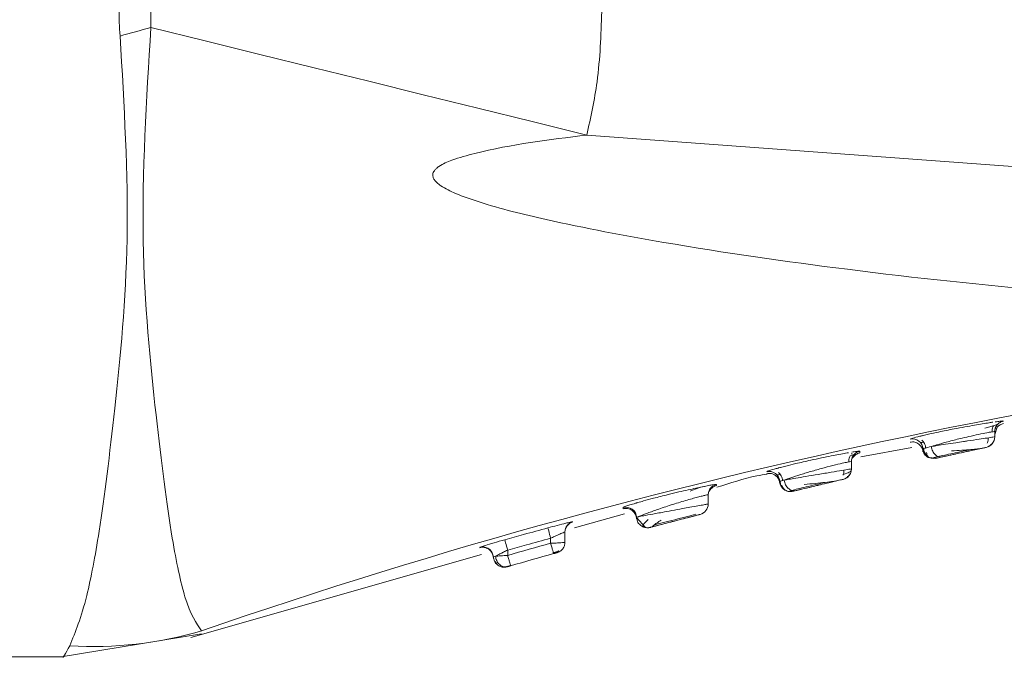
# Model space of a CAD drawing. Header units: millimetres. Extents: x -456 to 1924, y -71 to 431.
# Tile 36 of 45: x 1043 to 1057, y 153 to 162. Entities that reach past the tile are written whole.
import ezdxf

# ---------------------------------------------------------------- set-up
doc = ezdxf.new("R2010")
doc.units = ezdxf.units.MM

# ---------------------------------------------------------------- blocks, each defined once
blk = doc.blocks.new('Drawing View6')
at = {"color": 7, "linetype": 'Continuous', "lineweight": 18}
for p, q in [((43.388, -11.845), (28.193, -10.721)), ((33.771, -14.742), (33.799, -14.737)), ((33.922, -14.798), (33.888, -14.897)), ((33.897, -14.809), (33.902, -14.807)), ((34.011, -14.712), (34.011, -14.712)), ((32.708, -14.964), (32.708, -14.964)), ((33.881, -14.966), (33.885, -14.963)), ((33.888, -14.86), (33.888, -14.932)), ((33.888, -14.932), (33.888, -14.933)), ((32.017, -15.212), (32.73, -15.081)), ((33.769, -15.079), (33.769, -15.079)), ((33.832, -15.05), (33.834, -15.033)), ((31.889, -15.173), (31.896, -15.165)), ((31.896, -15.229), (31.922, -15.206)), ((32.961, -15.219), (33.068, -15.229)), ((32.999, -15.229), (33.008, -15.231)), ((33.025, -15.224), (33.1, -15.208)), ((33.069, -15.231), (33.063, -15.232)), ((31.888, -15.278), (31.888, -15.379)), ((31.888, -15.379), (31.888, -15.379)), ((30.705, -15.418), (30.705, -15.418)), ((31.772, -15.525), (31.772, -15.525)), ((31.835, -15.493), (31.835, -15.479)), ((29.896, -15.694), (29.92, -15.665)), ((30.888, -15.555), (30.888, -15.558)), ((29.888, -15.742), (29.888, -15.869)), ((30.996, -15.69), (31.007, -15.693)), ((31.022, -15.69), (31.063, -15.681)), ((31.055, -15.679), (31.062, -15.68)), ((31.059, -15.694), (31.073, -15.692)), ((28.701, -15.917), (28.701, -15.935)), ((29.888, -15.869), (29.888, -15.869)), ((28.023, -16.204), (28.72, -16.005)), ((28.887, -16.056), (29.012, -16.199)), ((27.895, -16.214), (27.919, -16.174)), ((29.076, -16.196), (29.076, -16.196)), ((27.688, -16.348), (27.688, -16.417)), ((27.888, -16.261), (27.888, -16.403)), ((26.72, -16.465), (26.697, -16.474)), ((26.697, -16.474), (26.697, -16.478)), ((22.664, -17.733), (26.724, -16.574)), ((26.883, -16.58), (26.888, -16.609)), ((26.887, -16.608), (26.891, -16.619)), ((26.888, -16.609), (26.89, -16.63)), ((27.088, -16.512), (27.088, -16.587)), ((27.766, -16.551), (27.772, -16.55)), ((27.778, -16.548), (27.778, -16.548)), ((26.997, -16.746), (27.01, -16.748)), ((27.013, -16.749), (27.016, -16.749)), ((27.019, -16.748), (27.034, -16.744)), ((27.079, -16.745), (27.079, -16.745)), ((27.127, -16.724), (27.129, -16.731)), ((20.856, -18), (22.813, -17.683)), ((22.815, -17.64), (22.815, -17.64)), ((8.888, -18), (20.888, -18))]:
    blk.add_line(p, q, dxfattribs=at)
at = {"color": 7, "linetype": 'Continuous', "lineweight": 18, "flags": 128}
for points in [[(22.106, -9.219), (22.866, -9.406), (23.626, -9.594), (24.387, -9.782), (25.148, -9.97), (25.909, -10.157), (26.67, -10.345), (27.432, -10.533), (28.193, -10.721)], [(29.888, -15.869), (29.886, -15.894), (29.886, -15.896)], [(27.649, -16.203), (27.65, -16.206), (27.652, -16.215), (27.656, -16.228), (27.661, -16.246), (27.667, -16.268), (27.673, -16.293), (27.68, -16.32), (27.688, -16.348)], [(27.048, -16.367), (27.049, -16.371), (27.051, -16.379), (27.055, -16.393), (27.06, -16.411), (27.066, -16.433), (27.073, -16.457), (27.08, -16.484), (27.088, -16.512)]]:
    blk.add_lwpolyline(points, dxfattribs=at)
at = {"color": 7, "linetype": 'Continuous', "lineweight": 18}
for centre, radius, start, end in [((-22.5, 149.901), 165.254, 285.50504, 285.6597), ((48.847, -92.858), 79.595, 93.93271, 109.08989), ((34.038, -14.86), 0.15, 139.623, 179.9993), ((32.738, -15.111), 0.15, 5.1451, 101.3663), ((33.738, -14.932), 0.15, 282.0074, 360), ((33.738, -14.933), 0.15, 282.0074, 0), ((33.037, -15.084), 0.15, 185.1215, 282.4167), ((32.038, -15.278), 0.15, 138.6002, 179.999), ((31.738, -15.379), 0.15, 283.1798, 0), ((31.738, -15.379), 0.15, 310.6672, 360), ((30.738, -15.564), 0.15, 3.5045, 102.8521), ((31.738, -15.379), 0.15, 283.1798, 310.6672), ((30.038, -15.742), 0.15, 137.7374, 179.999), ((31.037, -15.546), 0.15, 183.4844, 238.8136), ((31.037, -15.546), 0.15, 258.2627, 283.5906), ((28.738, -16.063), 0.15, 2.1491, 104.2976), ((29.738, -15.869), 0.15, 284.3579, 360), ((28.038, -16.261), 0.15, 104.9021, 179.9979), ((26.738, -16.618), 0.15, 14.7505, 105.8046), ((54.573, -112.891), 100.15, 105.5719, 105.92855), ((54.573, -112.891), 100, 105.5719, 105.92855), ((54.573, -112.891), 100, 105.5719, 105.92855), ((27.037, -16.601), 0.15, 259.4005, 285.9583), ((21.295, -12.426), 5.432, 266.6004, 286.2563)]:
    blk.add_arc(centre, radius, start, end, dxfattribs=at)
for points, knots in [([(21.677, -9.339), (21.672, -9.275), (21.663, -9.163), (21.662, -9.049), (21.662, -9)], [0, 0, 0, 0, 0.561067, 1, 1, 1, 1]), ([(22.106, -9.219), (22.106, -9.178), (22.106, -9.105), (22.106, -9.032), (22.106, -9)], [0, 0, 0, 0, 0.5563326, 1, 1, 1, 1]), ([(28.402, -9), (28.391, -9.326), (28.371, -9.907), (28.247, -10.474), (28.193, -10.721)], [0, 0, 0, 0, 0.5628918, 1, 1, 1, 1]), ([(20.973, -17.848), (21.053, -17.653), (21.195, -17.308), (21.411, -16.168), (21.607, -14.55), (21.843, -12.171), (21.733, -10.303), (21.677, -9.339)], [0, 0, 0, 0, 0.190009, 0.334651, 0.538338, 0.761528, 1, 1, 1, 1]), ([(22.815, -17.64), (22.738, -17.531), (22.601, -17.337), (22.378, -16.286), (22.175, -14.666), (21.925, -12.189), (22.044, -10.233), (22.106, -9.219)], [0, 0, 0, 0, 0.190168, 0.336226, 0.540876, 0.762003, 1, 1, 1, 1]), ([(28.193, -10.721), (27.667, -10.785), (27.03, -10.862), (26.35, -11.051), (26.169, -11.128), (26.092, -11.186), (26.065, -11.215), (26.049, -11.243), (26.04, -11.274), (26.044, -11.31), (26.065, -11.349), (26.103, -11.39), (26.197, -11.461), (26.395, -11.555), (26.881, -11.724), (27.851, -11.961), (29.565, -12.284), (31.926, -12.623), (35.225, -12.974), (39.079, -13.232), (41.981, -13.28), (43.388, -13.304)], [0, 0, 0, 0, 0.079633, 0.096416, 0.106506, 0.108989, 0.110947, 0.112535, 0.113904, 0.115836, 0.117972, 0.120667, 0.124353, 0.135955, 0.15357, 0.20236, 0.286651, 0.417176, 0.562519, 0.787792, 1, 1, 1, 1]), ([(33.863, -14.727), (33.846, -14.73), (33.777, -14.74), (33.639, -14.763), (33.469, -14.793), (33.297, -14.825), (33.121, -14.861), (32.98, -14.891), (32.908, -14.908), (32.878, -14.915), (32.87, -14.917), (32.868, -14.917), (32.858, -14.92), (32.851, -14.921), (32.845, -14.923)], [0, 0, 0, 0, 0.069353, 0.27541, 0.393214, 0.520525, 0.710894, 0.848212, 0.932275, 0.954271, 0.960249, 0.961983, 0.96288, 1, 1, 1, 1]), ([(33.749, -14.812), (33.774, -14.805), (33.824, -14.791), (33.878, -14.776), (33.915, -14.765), (33.922, -14.763), (33.925, -14.761)], [0, 0, 0, 0, 0.245839, 0.49446, 0.745805, 1, 1, 1, 1]), ([(33.85, -14.863), (33.851, -14.851), (33.851, -14.827), (33.86, -14.798), (33.869, -14.783), (33.872, -14.778)], [0, 0, 0, 0, 0.401644, 0.784361, 1, 1, 1, 1]), ([(33.85, -14.863), (33.851, -14.851), (33.851, -14.827), (33.86, -14.798), (33.869, -14.783), (33.872, -14.778)], [0, 0, 0, 0, 0.400797, 0.782709, 1, 1, 1, 1]), ([(33.872, -14.778), (33.873, -14.777), (33.892, -14.772), (33.913, -14.766), (33.92, -14.763), (33.923, -14.762)], [0, 0, 0, 0, 0.025999, 0.534677, 1, 1, 1, 1]), ([(34.011, -14.712), (33.994, -14.717), (33.961, -14.727), (33.92, -14.762), (33.893, -14.808), (33.89, -14.843), (33.888, -14.86)], [0, 0, 0, 0, 0.242329, 0.4999999, 0.7576709, 1, 1, 1, 1]), ([(34.011, -14.712), (34.008, -14.711), (34.003, -14.71), (33.964, -14.713), (33.919, -14.72), (33.896, -14.723)], [0, 0, 0, 0, 0.328596, 0.661875, 1, 1, 1, 1]), ([(33.922, -14.799), (33.935, -14.786), (33.96, -14.761), (33.994, -14.752), (34.011, -14.747)], [0, 0, 0, 0, 0.515642, 1, 1, 1, 1]), ([(32.845, -14.923), (32.806, -14.933), (32.726, -14.953), (32.714, -14.96), (32.708, -14.964)], [0, 0, 0, 0, 0.482825, 1, 1, 1, 1]), ([(32.871, -14.977), (32.878, -14.984), (32.892, -14.998), (32.909, -15.025), (32.922, -15.058), (32.924, -15.082), (32.925, -15.095)], [0, 0, 0, 0, 0.221191, 0.464098, 0.72557, 1, 1, 1, 1]), ([(33.846, -14.863), (33.832, -14.865), (33.798, -14.87), (33.697, -14.89), (33.57, -14.917), (33.416, -14.954), (33.254, -14.994), (33.105, -15.035), (33.035, -15.057), (33.005, -15.066)], [0, 0, 0, 0, 0.104793, 0.247002, 0.402146, 0.526509, 0.706633, 0.875352, 1, 1, 1, 1]), ([(33.005, -15.066), (33.032, -15.062), (33.088, -15.053), (33.205, -15.035), (33.331, -15.016), (33.436, -15), (33.547, -14.983), (33.669, -14.965), (33.791, -14.947), (33.872, -14.935), (33.883, -14.933), (33.888, -14.932)], [0, 0, 0, 0, 0.094141, 0.200375, 0.323982, 0.409646, 0.458094, 0.604791, 0.729109, 0.867138, 1, 1, 1, 1]), ([(33.784, -15.022), (33.787, -15.013), (33.794, -14.995), (33.797, -14.969), (33.796, -14.953), (33.795, -14.947)], [0, 0, 0, 0, 0.368775, 0.77289, 1, 1, 1, 1]), ([(33.888, -14.86), (33.886, -14.858), (33.883, -14.857), (33.853, -14.862), (33.846, -14.863)], [0, 0, 0, 0, 0.7750825, 1, 1, 1, 1]), ([(33.888, -14.892), (33.888, -14.893), (33.888, -14.904), (33.888, -14.881), (33.888, -14.86)], [0, 0, 0, 0, 0.082605, 1, 1, 1, 1]), ([(32.706, -15.006), (32.717, -15.005), (32.74, -15.001), (32.782, -15.007), (32.829, -15.029), (32.864, -15.067), (32.882, -15.106), (32.886, -15.129), (32.887, -15.14)], [0, 0, 0, 0, 0.136954, 0.267626, 0.5, 0.732374, 0.863046, 1, 1, 1, 1]), ([(32.85, -15.011), (32.854, -15.011), (32.86, -15.012), (32.879, -15.01), (32.896, -15.008), (32.897, -15.008)], [0, 0, 0, 0, 0.469521, 0.985087, 1, 1, 1, 1]), ([(32.884, -15.118), (32.887, -15.127), (32.892, -15.147), (32.908, -15.175), (32.93, -15.2), (32.949, -15.212), (32.959, -15.218)], [0, 0, 0, 0, 0.2297598, 0.4760271, 0.7346789, 1, 1, 1, 1]), ([(32.887, -15.098), (32.892, -15.095), (32.902, -15.091), (32.969, -15.075), (33.005, -15.066)], [0, 0, 0, 0, 0.457521, 1, 1, 1, 1]), ([(32.895, -15.089), (32.896, -15.101), (32.899, -15.124), (32.912, -15.156), (32.931, -15.182), (32.946, -15.196), (32.953, -15.202)], [0, 0, 0, 0, 0.274021, 0.535227, 0.778241, 1, 1, 1, 1]), ([(33.005, -15.066), (33.007, -15.078), (33.01, -15.101), (33.022, -15.132), (33.038, -15.159), (33.056, -15.18), (33.076, -15.197), (33.099, -15.209), (33.126, -15.216), (33.143, -15.214), (33.152, -15.212)], [0, 0, 0, 0, 0.136997, 0.267542, 0.389037, 0.500005, 0.61097, 0.732462, 0.863004, 1, 1, 1, 1]), ([(33.095, -15.209), (33.125, -15.202), (33.185, -15.189), (33.304, -15.163), (33.432, -15.135), (33.515, -15.118), (33.556, -15.109)], [0, 0, 0, 0, 0.250298, 0.500282, 0.750119, 1, 1, 1, 1]), ([(33.152, -15.212), (33.17, -15.208), (33.21, -15.2), (33.292, -15.182), (33.393, -15.16), (33.506, -15.136), (33.613, -15.113), (33.699, -15.094), (33.758, -15.082), (33.765, -15.08), (33.769, -15.079)], [0, 0, 0, 0, 0.092597, 0.200743, 0.324828, 0.459097, 0.595238, 0.730406, 0.865756, 1, 1, 1, 1]), ([(33.769, -15.079), (33.768, -15.079), (33.767, -15.08), (33.751, -15.083), (33.718, -15.09), (33.656, -15.103), (33.556, -15.125), (33.42, -15.154), (33.267, -15.187), (33.191, -15.204), (33.152, -15.213)], [0, 0, 0, 0, 0.061647, 0.133405, 0.22224, 0.333845, 0.472371, 0.638681, 0.819589, 1, 1, 1, 1]), ([(33.287, -15.129), (33.335, -15.125), (33.429, -15.119), (33.556, -15.109), (33.656, -15.101), (33.688, -15.096), (33.704, -15.093)], [0, 0, 0, 0, 0.271068, 0.530103, 0.774061, 1, 1, 1, 1]), ([(31.849, -15.153), (31.835, -15.155), (31.77, -15.166), (31.637, -15.192), (31.467, -15.226), (31.298, -15.263), (31.126, -15.302), (30.987, -15.336), (30.913, -15.355), (30.879, -15.364), (30.856, -15.37), (30.845, -15.373), (30.837, -15.375)], [0, 0, 0, 0, 0.054923, 0.260681, 0.379659, 0.509027, 0.692098, 0.827215, 0.914233, 0.939656, 0.952986, 1, 1, 1, 1]), ([(31.85, -15.283), (31.85, -15.271), (31.851, -15.247), (31.859, -15.217), (31.868, -15.202), (31.872, -15.196)], [0, 0, 0, 0, 0.3991032, 0.7792661, 1, 1, 1, 1]), ([(31.85, -15.283), (31.85, -15.271), (31.851, -15.247), (31.859, -15.217), (31.869, -15.202), (31.872, -15.196)], [0, 0, 0, 0, 0.3985109, 0.7781126, 1, 1, 1, 1]), ([(31.872, -15.196), (31.873, -15.196), (31.893, -15.189), (31.915, -15.183), (31.922, -15.18), (31.925, -15.178)], [0, 0, 0, 0, 0.028722, 0.535954, 1, 1, 1, 1]), ([(31.872, -15.196), (31.873, -15.196), (31.893, -15.189), (31.915, -15.183), (31.922, -15.18), (31.925, -15.178)], [0, 0, 0, 0, 0.0294801, 0.5361063, 1, 1, 1, 1]), ([(32.007, -15.131), (32.004, -15.131), (31.999, -15.129), (31.961, -15.134), (31.916, -15.141), (31.893, -15.145)], [0, 0, 0, 0, 0.327456, 0.660734, 1, 1, 1, 1]), ([(32.007, -15.131), (31.991, -15.136), (31.958, -15.146), (31.92, -15.182), (31.899, -15.212), (31.896, -15.229), (31.896, -15.229)], [0, 0, 0, 0, 0.320102, 0.659689, 0.999277, 1, 1, 1, 1]), ([(31.921, -15.207), (31.934, -15.194), (31.958, -15.169), (31.991, -15.159), (32.007, -15.154)], [0, 0, 0, 0, 0.515088, 1, 1, 1, 1]), ([(32.006, -15.152), (32.006, -15.153), (32.006, -15.161), (32.007, -15.145), (32.007, -15.131)], [0, 0, 0, 0, 0.0700696, 1, 1, 1, 1]), ([(32.904, -15.155), (32.904, -15.155), (32.909, -15.165), (32.923, -15.183), (32.946, -15.206), (32.965, -15.216), (32.974, -15.22)], [0, 0, 0, 0, 0.008127, 0.346696, 0.693805, 1, 1, 1, 1]), ([(32.937, -15.151), (32.94, -15.169), (32.944, -15.197), (32.969, -15.219), (32.989, -15.226), (32.999, -15.229)], [0, 0, 0, 0, 0.512596, 0.756452, 1, 1, 1, 1]), ([(33.063, -15.232), (33.063, -15.232), (33.061, -15.232), (33.065, -15.232), (33.068, -15.231)], [0, 0, 0, 0, 0.125629, 1, 1, 1, 1]), ([(33.069, -15.231), (33.073, -15.23), (33.082, -15.228), (33.129, -15.217), (33.152, -15.212)], [0, 0, 0, 0, 0.521306, 1, 1, 1, 1]), ([(33.152, -15.213), (33.125, -15.218), (33.078, -15.229), (33.072, -15.23), (33.069, -15.231)], [0, 0, 0, 0, 0.581601, 1, 1, 1, 1]), ([(30.837, -15.375), (30.8, -15.385), (30.721, -15.407), (30.71, -15.414), (30.705, -15.418)], [0, 0, 0, 0, 0.470067, 1, 1, 1, 1]), ([(31.846, -15.283), (31.827, -15.286), (31.786, -15.294), (31.666, -15.323), (31.511, -15.362), (31.339, -15.41), (31.176, -15.459), (31.038, -15.504), (30.978, -15.525), (30.95, -15.535)], [0, 0, 0, 0, 0.116973, 0.256695, 0.413478, 0.565732, 0.716151, 0.867733, 1, 1, 1, 1]), ([(30.95, -15.535), (30.97, -15.532), (31.013, -15.525), (31.114, -15.508), (31.255, -15.484), (31.429, -15.455), (31.609, -15.425), (31.761, -15.4), (31.867, -15.383), (31.881, -15.38), (31.888, -15.379)], [0, 0, 0, 0, 0.0825, 0.181793, 0.299657, 0.434093, 0.575769, 0.717, 0.858821, 1, 1, 1, 1]), ([(31.774, -15.468), (31.777, -15.459), (31.782, -15.44), (31.784, -15.416), (31.783, -15.401), (31.782, -15.397)], [0, 0, 0, 0, 0.400908, 0.841473, 1, 1, 1, 1]), ([(31.888, -15.278), (31.886, -15.277), (31.884, -15.275), (31.852, -15.282), (31.846, -15.283)], [0, 0, 0, 0, 0.834748, 1, 1, 1, 1]), ([(31.888, -15.299), (31.888, -15.3), (31.888, -15.307), (31.888, -15.292), (31.888, -15.278)], [0, 0, 0, 0, 0.074305, 1, 1, 1, 1]), ([(30.01, -15.636), (30.195, -15.576), (30.425, -15.5), (30.663, -15.459), (30.711, -15.451)], [0, 0, 0, 0, 0.801405, 1, 1, 1, 1]), ([(30.702, -15.446), (30.714, -15.444), (30.737, -15.44), (30.772, -15.444), (30.802, -15.455), (30.828, -15.47), (30.85, -15.491), (30.869, -15.517), (30.883, -15.548), (30.886, -15.572), (30.888, -15.584)], [0, 0, 0, 0, 0.136997, 0.267594, 0.389104, 0.5, 0.610896, 0.732407, 0.863003, 1, 1, 1, 1]), ([(30.847, -15.461), (30.851, -15.461), (30.858, -15.463), (30.877, -15.461), (30.895, -15.458), (30.895, -15.458)], [0, 0, 0, 0, 0.469443, 0.984809, 1, 1, 1, 1]), ([(30.869, -15.428), (30.876, -15.435), (30.891, -15.449), (30.909, -15.477), (30.922, -15.51), (30.924, -15.534), (30.926, -15.547)], [0, 0, 0, 0, 0.220725, 0.463543, 0.725232, 1, 1, 1, 1]), ([(31.117, -15.681), (31.13, -15.678), (31.161, -15.671), (31.232, -15.654), (31.33, -15.63), (31.451, -15.601), (31.577, -15.571), (31.683, -15.546), (31.758, -15.529), (31.767, -15.526), (31.772, -15.525)], [0, 0, 0, 0, 0.082105, 0.181397, 0.299616, 0.434732, 0.577065, 0.718462, 0.859791, 1, 1, 1, 1]), ([(31.772, -15.525), (31.771, -15.526), (31.769, -15.526), (31.751, -15.53), (31.713, -15.539), (31.651, -15.554), (31.57, -15.573), (31.478, -15.595), (31.357, -15.624), (31.216, -15.657), (31.15, -15.673), (31.117, -15.681)], [0, 0, 0, 0, 0.060359, 0.131534, 0.221024, 0.334782, 0.426548, 0.531655, 0.646832, 0.824075, 1, 1, 1, 1]), ([(31.767, -15.458), (31.77, -15.457), (31.813, -15.444), (31.865, -15.424), (31.879, -15.412), (31.885, -15.407)], [0, 0, 0, 0, 0.034783, 0.513583, 1, 1, 1, 1]), ([(30.003, -15.596), (30.001, -15.595), (29.996, -15.594), (29.957, -15.6), (29.896, -15.611), (29.788, -15.633), (29.642, -15.664), (29.474, -15.702), (29.308, -15.742), (29.138, -15.785), (28.999, -15.823), (28.924, -15.844), (28.889, -15.854), (28.847, -15.866), (28.793, -15.883), (28.72, -15.906), (28.708, -15.913), (28.701, -15.917)], [0, 0, 0, 0, 0.060747, 0.122593, 0.185575, 0.249635, 0.368452, 0.436493, 0.510081, 0.614537, 0.69179, 0.741759, 0.75649, 0.764365, 0.829929, 0.891129, 1, 1, 1, 1]), ([(29.837, -15.624), (29.833, -15.624), (29.77, -15.635), (29.7, -15.663), (29.634, -15.689)], [0, 0, 0, 0, 0.053919, 1, 1, 1, 1]), ([(30.003, -15.596), (29.988, -15.601), (29.956, -15.612), (29.918, -15.647), (29.893, -15.692), (29.889, -15.725), (29.888, -15.742)], [0, 0, 0, 0, 0.24289, 0.5, 0.75711, 1, 1, 1, 1]), ([(29.92, -15.664), (29.932, -15.652), (29.956, -15.627), (29.988, -15.616), (30.004, -15.611)], [0, 0, 0, 0, 0.514543, 1, 1, 1, 1]), ([(30.003, -15.61), (30.003, -15.611), (30.003, -15.616), (30.003, -15.605), (30.003, -15.596)], [0, 0, 0, 0, 0.082483, 1, 1, 1, 1]), ([(30.888, -15.555), (30.89, -15.554), (30.896, -15.551), (30.932, -15.54), (30.95, -15.535)], [0, 0, 0, 0, 0.500909, 1, 1, 1, 1]), ([(30.892, -15.548), (30.892, -15.558), (30.894, -15.58), (30.905, -15.611), (30.924, -15.641), (30.941, -15.656), (30.95, -15.664)], [0, 0, 0, 0, 0.227777, 0.473587, 0.733082, 1, 1, 1, 1]), ([(30.918, -15.607), (30.921, -15.618), (30.927, -15.639), (30.948, -15.665), (30.975, -15.684), (30.998, -15.69), (31.009, -15.693)], [0, 0, 0, 0, 0.254747, 0.509939, 0.760071, 1, 1, 1, 1]), ([(30.95, -15.535), (30.952, -15.547), (30.954, -15.571), (30.967, -15.604), (30.985, -15.63), (31.005, -15.652), (31.028, -15.668), (31.045, -15.677), (31.055, -15.679), (31.055, -15.679)], [0, 0, 0, 0, 0.187479, 0.365999, 0.531822, 0.682854, 0.83389, 0.999716, 1, 1, 1, 1]), ([(31.055, -15.679), (31.081, -15.673), (31.134, -15.66), (31.254, -15.631), (31.388, -15.599), (31.478, -15.578), (31.523, -15.567)], [0, 0, 0, 0, 0.25054, 0.500587, 0.75032, 1, 1, 1, 1]), ([(31.23, -15.597), (31.281, -15.592), (31.38, -15.583), (31.523, -15.567), (31.638, -15.554), (31.678, -15.547), (31.697, -15.543)], [0, 0, 0, 0, 0.271529, 0.53075, 0.774616, 1, 1, 1, 1]), ([(29.663, -15.795), (29.632, -15.804), (29.542, -15.829), (29.368, -15.883), (29.239, -15.926), (29.175, -15.948)], [0, 0, 0, 0, 0.202469, 0.602877, 1, 1, 1, 1]), ([(29.888, -15.742), (29.886, -15.741), (29.882, -15.74), (29.853, -15.746), (29.805, -15.757), (29.742, -15.773), (29.689, -15.788), (29.663, -15.795)], [0, 0, 0, 0, 0.194381, 0.392042, 0.59361, 0.799673, 1, 1, 1, 1]), ([(29.888, -15.756), (29.888, -15.756), (29.888, -15.761), (29.888, -15.751), (29.888, -15.742)], [0, 0, 0, 0, 0.081566, 1, 1, 1, 1]), ([(31.062, -15.68), (31.07, -15.682), (31.088, -15.686), (31.106, -15.683), (31.117, -15.681)], [0, 0, 0, 0, 0.41722, 1, 1, 1, 1]), ([(31.073, -15.692), (31.071, -15.692), (31.068, -15.693), (31.071, -15.692), (31.073, -15.692)], [0, 0, 0, 0, 0.564416, 1, 1, 1, 1]), ([(31.117, -15.681), (31.102, -15.685), (31.077, -15.691), (31.074, -15.692), (31.073, -15.692)], [0, 0, 0, 0, 0.5847, 1, 1, 1, 1]), ([(31.073, -15.692), (31.075, -15.691), (31.079, -15.69), (31.105, -15.684), (31.117, -15.681)], [0, 0, 0, 0, 0.530381, 1, 1, 1, 1]), ([(28.699, -15.936), (28.709, -15.934), (28.73, -15.93), (28.763, -15.932), (28.797, -15.942), (28.828, -15.96), (28.854, -15.985), (28.873, -16.014), (28.885, -16.045), (28.887, -16.067), (28.888, -16.077)], [0, 0, 0, 0, 0.113819, 0.236706, 0.36648, 0.499995, 0.633511, 0.763288, 0.886178, 1, 1, 1, 1]), ([(29.379, -15.961), (29.43, -15.952), (29.518, -15.936), (29.643, -15.913), (29.747, -15.895), (29.829, -15.88), (29.879, -15.871), (29.885, -15.87), (29.888, -15.869)], [0, 0, 0, 0, 0.193742, 0.332723, 0.513138, 0.684331, 0.84653, 1, 1, 1, 1]), ([(28.845, -15.959), (28.848, -15.961), (28.859, -15.972), (28.873, -15.995), (28.885, -16.026), (28.887, -16.047), (28.888, -16.057)], [0, 0, 0, 0, 0.111489, 0.425718, 0.723631, 1, 1, 1, 1]), ([(28.888, -16.057), (28.89, -16.056), (28.893, -16.055), (28.924, -16.043), (28.93, -16.04)], [0, 0, 0, 0, 0.795911, 1, 1, 1, 1]), ([(28.929, -16.044), (28.92, -16.045), (28.893, -16.049), (28.89, -16.054), (28.888, -16.057)], [0, 0, 0, 0, 0.3234031, 1, 1, 1, 1]), ([(28.888, -16.057), (28.889, -16.069), (28.892, -16.093), (28.906, -16.125), (28.925, -16.152), (28.948, -16.172), (28.974, -16.188), (28.999, -16.198), (29.016, -16.199), (29.022, -16.199)], [0, 0, 0, 0, 0.172319, 0.335832, 0.487189, 0.624684, 0.764195, 0.917477, 1, 1, 1, 1]), ([(29.175, -15.948), (29.121, -15.967), (29.014, -16.004), (28.942, -16.036), (28.919, -16.045), (28.917, -16.046)], [0, 0, 0, 0, 0.491742, 0.96, 1, 1, 1, 1]), ([(28.917, -16.046), (28.921, -16.045), (28.943, -16.041), (28.982, -16.034), (29.014, -16.028)], [0, 0, 0, 0, 0.17403, 1, 1, 1, 1]), ([(29.014, -16.028), (29.058, -16.02), (29.126, -16.007), (29.255, -15.984), (29.334, -15.97), (29.379, -15.961)], [0, 0, 0, 0, 0.425752, 0.66603, 1, 1, 1, 1]), ([(29.076, -16.196), (29.077, -16.196), (29.08, -16.195), (29.105, -16.189), (29.154, -16.176), (29.233, -16.155), (29.338, -16.128), (29.468, -16.094), (29.585, -16.064), (29.672, -16.041), (29.73, -16.026), (29.768, -16.017), (29.773, -16.015), (29.775, -16.015)], [0, 0, 0, 0, 0.058055, 0.128833, 0.221266, 0.309063, 0.41483, 0.536314, 0.663474, 0.747859, 0.832233, 0.916537, 1, 1, 1, 1]), ([(29.775, -16.015), (29.774, -16.015), (29.771, -16.016), (29.746, -16.022), (29.697, -16.035), (29.619, -16.055), (29.513, -16.082), (29.384, -16.116), (29.266, -16.146), (29.179, -16.169), (29.121, -16.184), (29.083, -16.194), (29.078, -16.196), (29.076, -16.196)], [0, 0, 0, 0, 0.057952, 0.128681, 0.221056, 0.308786, 0.414458, 0.535837, 0.662907, 0.747233, 0.831553, 0.915794, 1, 1, 1, 1]), ([(29.125, -16.165), (29.169, -16.154), (29.256, -16.131), (29.421, -16.088), (29.586, -16.045), (29.673, -16.023), (29.717, -16.012)], [0, 0, 0, 0, 0.250111, 0.499857, 0.74968, 1, 1, 1, 1]), ([(27.649, -16.203), (27.536, -16.233), (27.336, -16.288), (27.136, -16.343), (27.048, -16.367)], [0, 0, 0, 0, 0.561946, 1, 1, 1, 1]), ([(27.999, -16.116), (27.998, -16.116), (27.994, -16.116), (27.96, -16.123), (27.894, -16.139), (27.785, -16.167), (27.693, -16.191), (27.649, -16.203)], [0, 0, 0, 0, 0.146576, 0.301423, 0.488003, 0.755766, 1, 1, 1, 1]), ([(27.919, -16.174), (27.931, -16.161), (27.953, -16.136), (27.985, -16.125), (28, -16.12)], [0, 0, 0, 0, 0.5139759, 1, 1, 1, 1]), ([(27.999, -16.119), (27.999, -16.12), (27.999, -16.121), (27.999, -16.118), (27.999, -16.116)], [0, 0, 0, 0, 0.138045, 1, 1, 1, 1]), ([(29.05, -16.086), (29.034, -16.101), (29.002, -16.131), (28.978, -16.163), (28.974, -16.186), (28.994, -16.194), (29.004, -16.197)], [0, 0, 0, 0, 0.262665, 0.517104, 0.763146, 1, 1, 1, 1]), ([(29.001, -16.196), (29.005, -16.197), (29.019, -16.202), (29.045, -16.202), (29.066, -16.198), (29.076, -16.196)], [0, 0, 0, 0, 0.161621, 0.596702, 1, 1, 1, 1]), ([(29.022, -16.199), (29.028, -16.2), (29.046, -16.203), (29.064, -16.199), (29.076, -16.196)], [0, 0, 0, 0, 0.322658, 1, 1, 1, 1]), ([(29.105, -16.187), (29.104, -16.186), (29.103, -16.185), (29.125, -16.166), (29.167, -16.136), (29.211, -16.109), (29.233, -16.096)], [0, 0, 0, 0, 0.146683, 0.418615, 0.70433, 1, 1, 1, 1]), ([(27.688, -16.348), (27.575, -16.378), (27.375, -16.432), (27.175, -16.487), (27.088, -16.512)], [0, 0, 0, 0, 0.561944, 1, 1, 1, 1]), ([(27.888, -16.261), (27.886, -16.261), (27.881, -16.262), (27.844, -16.277), (27.794, -16.299), (27.739, -16.324), (27.705, -16.339), (27.688, -16.348)], [0, 0, 0, 0, 0.201947, 0.413133, 0.666685, 0.823407, 1, 1, 1, 1]), ([(27.888, -16.264), (27.888, -16.265), (27.888, -16.266), (27.888, -16.263), (27.888, -16.261)], [0, 0, 0, 0, 0.1375547, 1, 1, 1, 1]), ([(26.696, -16.479), (26.706, -16.477), (26.727, -16.472), (26.76, -16.473), (26.794, -16.482), (26.826, -16.5), (26.853, -16.524), (26.872, -16.553), (26.884, -16.584), (26.887, -16.606), (26.888, -16.616)], [0, 0, 0, 0, 0.113729, 0.236596, 0.366411, 0.5, 0.633589, 0.763404, 0.886271, 1, 1, 1, 1]), ([(27.048, -16.367), (26.996, -16.382), (26.895, -16.41), (26.778, -16.446), (26.737, -16.459), (26.72, -16.465)], [0, 0, 0, 0, 0.3726474, 0.7330602, 1, 1, 1, 1]), ([(27.873, -16.407), (27.873, -16.407), (27.868, -16.408), (27.831, -16.41), (27.767, -16.414), (27.714, -16.416), (27.688, -16.417)], [0, 0, 0, 0, 0.014756, 0.343171, 0.671585, 1, 1, 1, 1]), ([(27.888, -16.403), (27.886, -16.42), (27.883, -16.452), (27.859, -16.496), (27.827, -16.528), (27.801, -16.538), (27.79, -16.543)], [0, 0, 0, 0, 0.267499, 0.534997, 0.802496, 1, 1, 1, 1]), ([(26.888, -16.609), (26.889, -16.609), (26.892, -16.607), (26.91, -16.601), (26.919, -16.599)], [0, 0, 0, 0, 0.542921, 1, 1, 1, 1]), ([(26.89, -16.606), (26.891, -16.616), (26.893, -16.637), (26.905, -16.669), (26.924, -16.699), (26.942, -16.714), (26.952, -16.722)], [0, 0, 0, 0, 0.227072, 0.472713, 0.732507, 1, 1, 1, 1]), ([(27.088, -16.512), (27.069, -16.521), (27.031, -16.54), (26.969, -16.571), (26.937, -16.588), (26.919, -16.599)], [0, 0, 0, 0, 0.291381, 0.579711, 1, 1, 1, 1]), ([(26.919, -16.599), (26.92, -16.609), (26.923, -16.63), (26.935, -16.661), (26.952, -16.691), (26.976, -16.716), (27.003, -16.735), (27.033, -16.745), (27.061, -16.748), (27.078, -16.745), (27.087, -16.743)], [0, 0, 0, 0, 0.113772, 0.23665, 0.366446, 0.5, 0.633555, 0.763351, 0.886228, 1, 1, 1, 1]), ([(27.088, -16.587), (27.093, -16.606), (27.104, -16.643), (27.118, -16.69), (27.126, -16.719), (27.127, -16.723), (27.127, -16.724)], [0, 0, 0, 0, 0.296342, 0.592684, 0.889026, 1, 1, 1, 1]), ([(27.725, -16.55), (27.731, -16.548), (27.744, -16.544), (27.764, -16.538), (27.785, -16.532), (27.797, -16.528), (27.803, -16.527)], [0, 0, 0, 0, 0.205596, 0.467012, 0.731668, 1, 1, 1, 1]), ([(27.725, -16.549), (27.725, -16.55), (27.728, -16.561), (27.728, -16.561), (27.728, -16.562)], [0, 0, 0, 0, 0.044151, 1, 1, 1, 1]), ([(27.778, -16.548), (27.778, -16.548), (27.776, -16.548), (27.768, -16.551), (27.759, -16.553), (27.75, -16.556), (27.739, -16.559), (27.732, -16.561), (27.728, -16.562)], [0, 0, 0, 0, 0.2167843, 0.4297251, 0.5750497, 0.7137954, 0.8530949, 1, 1, 1, 1]), ([(27.728, -16.562), (27.732, -16.561), (27.74, -16.559), (27.751, -16.555), (27.76, -16.553), (27.765, -16.552), (27.766, -16.551)], [0, 0, 0, 0, 0.2920179, 0.584062, 0.8759731, 1, 1, 1, 1]), ([(27.791, -16.544), (27.791, -16.544), (27.79, -16.545), (27.786, -16.546), (27.78, -16.547), (27.775, -16.549), (27.772, -16.55)], [0, 0, 0, 0, 0.249091, 0.49963, 0.749925, 1, 1, 1, 1]), ([(27.794, -16.52), (27.794, -16.52), (27.799, -16.525), (27.798, -16.531), (27.794, -16.54), (27.788, -16.543), (27.785, -16.545)], [0, 0, 0, 0, 0.000855, 0.517505, 0.763165, 1, 1, 1, 1]), ([(27.834, -16.517), (27.841, -16.513), (27.848, -16.507), (27.849, -16.502), (27.849, -16.502)], [0, 0, 0, 0, 0.89054, 1, 1, 1, 1]), ([(26.912, -16.666), (26.916, -16.677), (26.926, -16.698), (26.95, -16.723), (26.98, -16.741), (27.003, -16.747), (27.015, -16.749)], [0, 0, 0, 0, 0.251449, 0.506748, 0.758551, 1, 1, 1, 1]), ([(27.016, -16.749), (27.027, -16.75), (27.048, -16.752), (27.069, -16.748), (27.079, -16.745)], [0, 0, 0, 0, 0.518969, 1, 1, 1, 1]), ([(27.057, -16.747), (27.061, -16.746), (27.07, -16.744), (27.089, -16.738), (27.11, -16.732), (27.126, -16.728), (27.133, -16.726)], [0, 0, 0, 0, 0.251228, 0.501437, 0.750878, 1, 1, 1, 1]), ([(27.079, -16.745), (27.079, -16.745), (27.08, -16.745), (27.085, -16.744), (27.087, -16.743)], [0, 0, 0, 0, 0.51432, 1, 1, 1, 1]), ([(27.087, -16.743), (27.084, -16.744), (27.08, -16.745), (27.079, -16.745), (27.079, -16.745)], [0, 0, 0, 0, 0.556611, 1, 1, 1, 1]), ([(27.087, -16.743), (27.089, -16.742), (27.094, -16.741), (27.104, -16.738), (27.116, -16.735), (27.125, -16.732), (27.129, -16.731)], [0, 0, 0, 0, 0.229085, 0.45991, 0.730436, 1, 1, 1, 1]), ([(27.129, -16.731), (27.125, -16.732), (27.118, -16.734), (27.106, -16.737), (27.095, -16.741), (27.09, -16.742), (27.087, -16.743)], [0, 0, 0, 0, 0.230223, 0.458076, 0.731449, 1, 1, 1, 1]), ([(20.888, -18), (20.888, -18), (20.86, -18.051), (20.916, -17.949), (20.973, -17.848)], [0, 0, 0, 0, 0.0000824, 1, 1, 1, 1])]:
    blk.add_open_spline(points, degree=3, knots=knots, dxfattribs=at)
for points in [[(27.688, -16.417), (27.714, -16.416), (27.767, -16.414), (27.833, -16.41), (27.879, -16.407), (27.885, -16.405), (27.888, -16.403)], [(27.688, -16.417), (27.693, -16.436), (27.704, -16.474), (27.717, -16.522), (27.726, -16.555), (27.728, -16.56), (27.728, -16.562)], [(26.919, -16.599), (26.929, -16.598), (26.949, -16.596), (26.99, -16.593), (27.037, -16.59), (27.071, -16.588), (27.088, -16.587)]]:
    blk.add_open_spline(points, degree=3, dxfattribs=at)

msp = doc.modelspace()

# ---------------------------------------------------------------- block references
at = {"color": 7, "linetype": 'Continuous', "lineweight": 18}
msp.add_blockref('Drawing View6', (1022.644, 171.483), dxfattribs=at)

doc.saveas('drawing.dxf')
